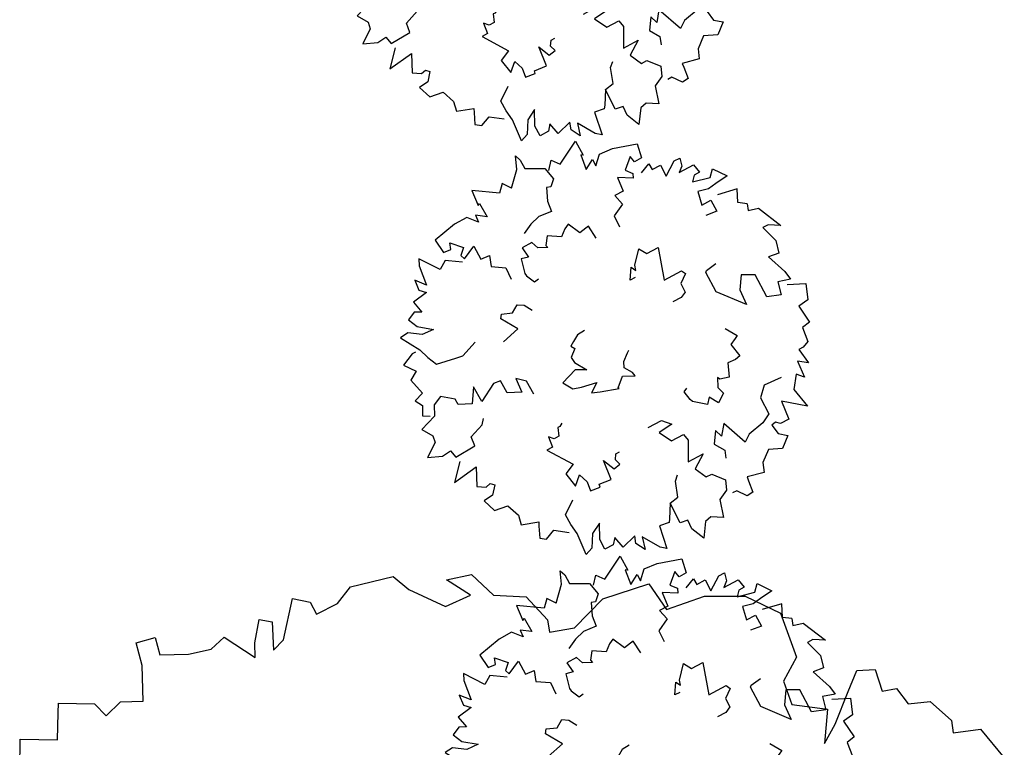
# Model space of a CAD drawing. Header units: feet. Extents: x 1377751 to 1381179, y 448542 to 452320.
# Tile 164 of 205: x 1377773 to 1377788, y 450217 to 450228. Entities that reach past the tile are written whole.
import ezdxf

# ---------------------------------------------------------------- set-up
doc = ezdxf.new("R2010")
doc.units = ezdxf.units.FT
doc.header["$MEASUREMENT"] = 0
doc.layers.add('MA- HONEY LOCUST TREE', color=3, linetype='Continuous')
doc.layers.add('VG_P_Cells', color=3, linetype='Continuous')

# ---------------------------------------------------------------- blocks, each defined once
blk = doc.blocks.new('HONEY LOCUST')
at = {"layer": 'MA- HONEY LOCUST TREE'}
for p, q in [((-8.326, 8.675, 17.496), (-7.838, 8.982, 17.496)), ((-8.326, 8.25, 17.496), (-8.326, 8.675, 17.496)), ((-8.852, 7.958, 17.496), (-8.518, 8.25, 17.496)), ((-8.518, 8.25, 17.496), (-8.326, 8.25, 17.496)), ((-8.865, 7.621, 17.496), (-8.852, 7.958, 17.496)), ((-9.123, 7.469, 17.496), (-8.865, 7.621, 17.496)), ((-9.11, 7.248, 17.496), (-9.123, 7.469, 17.496)), ((-9.481, 6.898, 17.496), (-9.459, 7.182, 17.496)), ((-9.459, 7.182, 17.496), (-9.11, 7.248, 17.496)), ((-9.175, 6.725, 17.496), (-9.481, 6.898, 17.496)), ((-8.702, 6.458, 17.496), (-9.175, 6.725, 17.496)), ((-8.424, 6.252, 17.496), (-8.702, 6.458, 17.496)), ((-9.093, 5.834, 17.496), (-8.948, 6.373, 17.496)), ((-8.948, 6.373, 17.496), (-8.424, 6.252, 17.496)), ((-10.513, 5.844, 17.496), (-9.808, 6, 17.496)), ((-9.808, 6, 17.496), (-9.466, 5.751, 17.496)), ((-10.845, 5.337, 17.496), (-10.513, 5.844, 17.496)), ((-9.466, 5.751, 17.496), (-9.093, 5.834, 17.496)), ((-10.93, 4.713, 17.496), (-10.845, 5.337, 17.496)), ((-10.802, 4.104, 17.496), (-10.93, 4.713, 17.496)), ((-11.233, 3.889, 17.496), (-10.802, 4.104, 17.496)), ((-11.099, 3.151, 17.496), (-11.233, 3.889, 17.496)), ((-10.71, 2.659, 17.496), (-11.099, 3.151, 17.496)), ((-10.697, 2.267, 17.496), (-10.71, 2.659, 17.496)), ((-11.284, 1.978, 17.496), (-10.889, 2.261, 17.496)), ((-10.889, 2.261, 17.496), (-10.697, 2.267, 17.496)), ((-11.376, 1.48, 17.496), (-11.284, 1.978, 17.496)), ((-11.737, 1.188, 17.496), (-11.376, 1.48, 17.496)), ((-11.707, 0.793, 17.496), (-11.737, 1.188, 17.496)), ((-11.423, 1.128, 17.496), (-11.707, 0.793, 17.496)), ((-11.301, 0.722, 17.496), (-11.423, 1.128, 17.496)), ((-11.636, 0.196, 17.496), (-11.301, 0.722, 17.496)), ((-11.869, -0.017, 17.496), (-11.636, 0.196, 17.496)), ((-11.798, -0.695, 17.496), (-11.869, -0.017, 17.496)), ((-11.569, -0.929, 17.496), (-11.798, -0.695, 17.496)), ((-11.448, -1.274, 17.496), (-11.569, -0.929, 17.496)), ((-11.739, -1.609, 17.496), (-11.644, -1.343, 17.496)), ((-11.644, -1.343, 17.496), (-11.448, -1.274, 17.496)), ((-11.119, -1.83, 17.496), (-11.739, -1.609, 17.496)), ((-11.483, -2.162, 17.496), (-11.419, -1.966, 17.496)), ((-11.419, -1.966, 17.496), (-10.985, -2.002, 17.496)), ((-10.985, -2.002, 17.496), (-11.119, -1.83, 17.496)), ((-11.136, -2.275, 17.496), (-11.483, -2.162, 17.496)), ((-10.908, -2.299, 17.496), (-11.136, -2.275, 17.496)), ((-11.285, -2.732, 17.496), (-10.908, -2.299, 17.496)), ((-11.126, -2.959, 17.496), (-11.285, -2.732, 17.496)), ((-11.095, -3.317, 17.496), (-11.126, -2.959, 17.496)), ((-11.142, -3.757, 17.496), (-11.095, -3.317, 17.496)), ((-11.418, -3.795, 17.496), (-11.142, -3.757, 17.496)), ((-11.377, -4.098, 17.496), (-11.418, -3.795, 17.496)), ((-11.018, -4.049, 17.496), (-11.377, -4.098, 17.496)), ((-10.466, -4.11, 17.496), (-11.018, -4.049, 17.496)), ((-10.504, -4.455, 17.496), (-10.466, -4.11, 17.496)), ((-10.321, -4.707, 17.496), (-10.504, -4.455, 17.496)), ((-10.528, -4.858, 17.496), (-10.321, -4.707, 17.496)), ((-10.613, -5.412, 17.496), (-10.528, -4.858, 17.496)), ((-10.464, -5.435, 17.496), (-10.613, -5.412, 17.496)), ((-10.051, -5.498, 17.496), (-10.464, -5.435, 17.496)), ((-10.139, -6.07, 17.496), (-10.051, -5.498, 17.496)), ((-9.68, -6.14, 17.496), (-10.139, -6.07, 17.496))]:
    blk.add_line(p, q, dxfattribs=at)
blk = doc.blocks.new('TREE-13')
for points in [[(-21.55, 67.39), (-19.58, 66.68), (-18.68, 69.81), (-10.83, 73.35), (-12.85, 70.01), (-12.85, 68.14), (-7.46, 69.81), (-3.65, 68.77), (-4.1, 65.43), (2.19, 67.72), (5.1, 68.14), (3.98, 64.39), (8.02, 63.35), (6.45, 59.19), (-1.18, 59.19), (-3.2, 55.44), (0.62, 52.94), (5.55, 52.53), (-2.3, 46.28), (-9.03, 46.28), (-9.48, 46.7), (-9.93, 50.24)], [(6, 66.48), (8.47, 71.68), (13.18, 69.81), (13.63, 66.48), (19.46, 67.1), (19.91, 64.39), (24.4, 63.77), (25.3, 61.69), (25.3, 60.23), (30.23, 60.85), (28.21, 58.15), (33.6, 57.73), (31.58, 55.86), (35.35, 53.05)], [(-21.55, 67.39), (-23.22, 65.01), (-26.99, 66.85), (-28.3, 60.72)], [(-45.27, 43.31), (-46.62, 46.64), (-44.6, 46.64), (-44.6, 49.55), (-40.78, 49.55), (-43.7, 53.92), (-43.7, 55.8), (-41.23, 55.17), (-39.89, 53.51), (-39.89, 58.5), (-36.97, 59.13), (-36.97, 57.25), (-35.4, 55.8), (-34.05, 61.21), (-36.07, 63.08), (-32.03, 66), (-31.59, 61.83), (-31.14, 59.13), (-32.03, 55.8), (-27.77, 54.96), (-27.77, 58.09), (-23.96, 58.09), (-24.41, 54.55)], [(35.35, 53.05), (41.87, 54.3), (36.68, 48), (42.6, 47.36), (42.6, 44.48), (41.48, 43.36), (41.8, 41.92), (45, 42.4), (46.92, 44.8), (49.63, 41.45), (47.88, 37.45), (50.56, 34.08), (53.42, 32.98), (52.19, 27.7), (53.47, 27.54), (57.15, 27.06), (57.31, 24.99), (54.43, 22.91), (54.41, 21.49)], [(30.32, 51.33), (29.87, 45.71), (32.79, 42.79), (38.31, 42.79), (39.88, 39.87), (40.94, 34.53), (42.51, 32.24), (34.39, 29.17), (37.5, 26.76), (35.03, 25.93), (38.56, 23.61), (41.69, 25.58), (44.07, 24.69)], [(-59.34, 18.66), (-61.81, 20.74), (-59.34, 22.62), (-63.38, 30.11), (-58.45, 30.11), (-58.9, 29.49), (-54.18, 28.86), (-55.98, 31.99), (-53.73, 31.99), (-56.43, 34.69), (-55.98, 39.06), (-53.73, 46.35), (-49.25, 45.52), (-49.25, 43.02), (-51.27, 42.6), (-48.35, 39.27), (-46.33, 40.94), (-44.98, 40.31), (-47.45, 36.15), (-42.96, 35.73), (-42.96, 32.82), (-39.6, 33.65), (-37.58, 29.7), (-33.89, 29.55)], [(8.96, 43.3), (12.59, 45.58), (13.05, 44.64), (14.07, 42.6), (18.45, 43.39), (18.79, 41.69), (18.61, 39.04), (22.71, 37.37), (21.83, 34.6), (21.03, 34.2), (23.75, 32.77), (26.15, 33.5), (28.04, 30.72), (25.12, 29.03), (26.85, 27.57), (23.88, 23.99), (23.07, 23.59), (20.09, 23.03), (19.44, 24.33)], [(-17.93, 26.42), (-17.93, 24.76), (-21.29, 26.84), (-19.72, 27.67), (-21.29, 28.09), (-25.11, 31.63), (-22.64, 33.09), (-22.64, 37.04), (-12.99, 33.92), (-12.99, 39.96), (-11.65, 40.58), (-9.63, 37.87), (-6.71, 37.87), (-5.81, 36), (-5.81, 33.09)], [(-34.25, 21.59), (-38.53, 21.3), (-38.36, 20.27), (-37.98, 18.01), (-41.98, 16.08), (-41.26, 14.51), (-39.56, 12.47), (-41.89, 8.71), (-39.55, 6.99), (-38.67, 7.13), (-40.03, 4.38), (-42.39, 3.56), (-42.29, 0.2), (-38.93, 0.55), (-39.47, -1.65), (-34.96, -2.8), (-34.08, -2.65), (-31.34, -1.35), (-31.58, 0.09)], [(24.51, 8.17), (24.51, 12.75), (26.98, 15.04), (27.43, 10.46), (31.47, 12.54), (31.47, 16.71), (33.71, 17.12), (39.54, 14), (39.54, 19.2), (42.46, 14.83), (46.27, 16.71), (46.27, 18.58), (49.86, 21.49), (52.78, 20.24), (54.35, 17.12), (59.74, 15.46), (57.72, 12.13), (58.17, 10.04), (62.43, 7.13), (58.17, 5.26), (55.25, 5.46), (54.8, 2.97), (48.07, 3.17), (47.62, 6.09), (42.91, 7.75), (41.56, 9.21)], [(-59.95, 5.95), (-64.28, 10.13), (-68.09, 11.79), (-66.3, 12.42), (-63.38, 12.42), (-60.47, 17.83), (-56.43, 18.66), (-54.63, 16.79), (-55.08, 15.54), (-51.27, 13.87), (-47.9, 13.46), (-48.35, 9.29), (-47.45, 5.96), (-45.88, 2.84)], [(-10.97, 5.1), (-10.85, 2.54), (-9.56, 0.44), (-8.74, -0.9), (-7.5, -0.14), (-5.61, -2.4), (-3.72, -2.29), (0, 0), (-1.72, -3.17), (0.04, -8.41), (3.06, -6.55), (3.89, -3.93), (4.84, 0.87), (6.9, -2.07), (7.85, 0.35), (9.75, 6), (9.4, 5.79), (6.86, 8.71), (8.64, 12.17), (7.34, 11.9), (4.86, 10.37), (3.15, 11.16), (1.27, 13.43), (0.8, 14.19)], [(-59.95, 5.95), (-62.6, 4.11), (-60.33, 2.01), (-65.06, -5.07), (-60.14, -5.54), (-60.53, -4.87), (-55.78, -4.7), (-57.86, -7.64), (-55.63, -7.85), (-58.57, -10.29), (-58.54, -14.68), (-57, -22.15), (-52.45, -21.75), (-52.21, -19.26), (-54.18, -18.65), (-50.96, -15.61), (-49.11, -17.46), (-47.71, -16.97), (-49.77, -12.59), (-45.27, -12.6), (-44.99, -9.7), (-41.72, -10.85), (-39.33, -7.1), (-35.51, -7.31)], [(48.07, 3.17), (52.22, 0.69), (53.12, 0.06), (52.67, -3.06), (59.85, -4.31), (58.5, -5.97), (53.12, -9.3), (56.93, -10.35), (54.02, -12.01), (51.77, -11.18), (53.12, -15.97), (49.3, -16.8), (51.1, -18.26), (51.1, -21.17), (47.73, -21.17), (43.25, -18.88), (45.04, -22.21), (48.86, -24.5), (49.75, -27), (42.8, -26.38), (39.43, -26.79), (36.07, -26.79), (33.08, -22.63)], [(10.76, -14.51), (11.41, -15.56), (11.41, -16.19), (13.87, -17.23), (13.87, -18.9), (12.53, -20.14), (15.89, -20.56), (15.89, -22.43), (23.52, -17.44), (25.09, -20.77), (29.8, -19.94), (27.34, -17.23), (30.25, -16.19), (33.17, -16.61), (33.62, -13.48), (32.72, -13.27), (33.17, -9.32), (26.89, -8.69), (30.7, -7.03), (30.25, -4.74), (28.46, -5.36), (26.89, -4.32), (26.89, -3.07)], [(-19.71, -18.49), (-21.05, -12.7), (-26.23, -15.81), (-27.45, -14.98), (-26.17, -11.85), (-27.67, -9.35), (-26.53, -7.62), (-24.03, -6.12)], [(-47.09, -18.01), (-49.5, -21.53), (-50.06, -22.47), (-48.35, -25.12), (-54.35, -29.25), (-52.44, -30.2), (-46.15, -30.99), (-49.19, -33.52), (-45.84, -33.82), (-44.15, -32.13), (-43.38, -37.04), (-39.56, -36.21), (-40.59, -38.28), (-39.37, -40.93), (-36.31, -39.53), (-33.19, -35.57), (-33.43, -39.35), (-35.94, -43.02), (-35.72, -45.67), (-29.65, -42.2), (-26.42, -41.17), (-23.36, -39.77), (-22.18, -33.73), (-21.74, -31.47), (-23.68, -26.17)], [(-1.12, -17.89), (-5.7, -17.97), (-7.94, -20.47), (-3.36, -20.84), (-5.37, -24.92), (-9.53, -24.99), (-9.91, -27.24), (-6.69, -33.02), (-11.9, -33.1), (-7.48, -35.95), (-9.29, -39.79), (-11.16, -39.82), (-14.01, -43.46), (-12.72, -46.36), (-9.57, -47.88), (-7.81, -53.23), (-4.52, -51.16), (-2.43, -51.57), (0.56, -55.78), (2.36, -51.49), (2.1, -48.58), (4.59, -48.09), (4.27, -41.36), (1.35, -40.96), (-0.39, -36.28), (-1.87, -34.96)], [(6.35, -47.59), (11.21, -52.12), (10.17, -44.02), (15.52, -46.63), (17.05, -44.19), (16.69, -42.65), (17.73, -41.6), (20.18, -43.71), (20.53, -46.76), (24.62, -45.36), (25.26, -41.05), (29.32, -39.62), (32.33, -40.21), (34.1, -35.09), (35.27, -35.64), (38.63, -37.19), (39.87, -35.51), (38.54, -32.22), (41.32, -28.4)], [(-29.65, -43.75), (-29.65, -44.9), (-27.88, -48.91), (-24.42, -46.36), (-22.78, -49.09), (-17.5, -47.81), (-16.59, -50.91), (-14.22, -49.63), (-11.49, -51.09), (-10.27, -49.06)]]:
    blk.add_lwpolyline(points)

msp = doc.modelspace()

# ---------------------------------------------------------------- block references
at = {"layer": 'VG_P_Cells', "xscale": 0.05045072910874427, "yscale": 0.05045072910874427, "zscale": 0.05045072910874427, "rotation": 298.2546207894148}
for p in [(1377780.976, 450228.843, 8.748), (1377781.978, 450222.447), (1377782.669, 450216.031)]:
    msp.add_blockref('TREE-13', p, dxfattribs=at)
at = {"layer": 'VG_P_Cells', "rotation": 277.5930949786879}
msp.add_blockref('HONEY LOCUST', (1377780.568, 450207.489, -8.748), dxfattribs=at)

doc.saveas('drawing.dxf')
